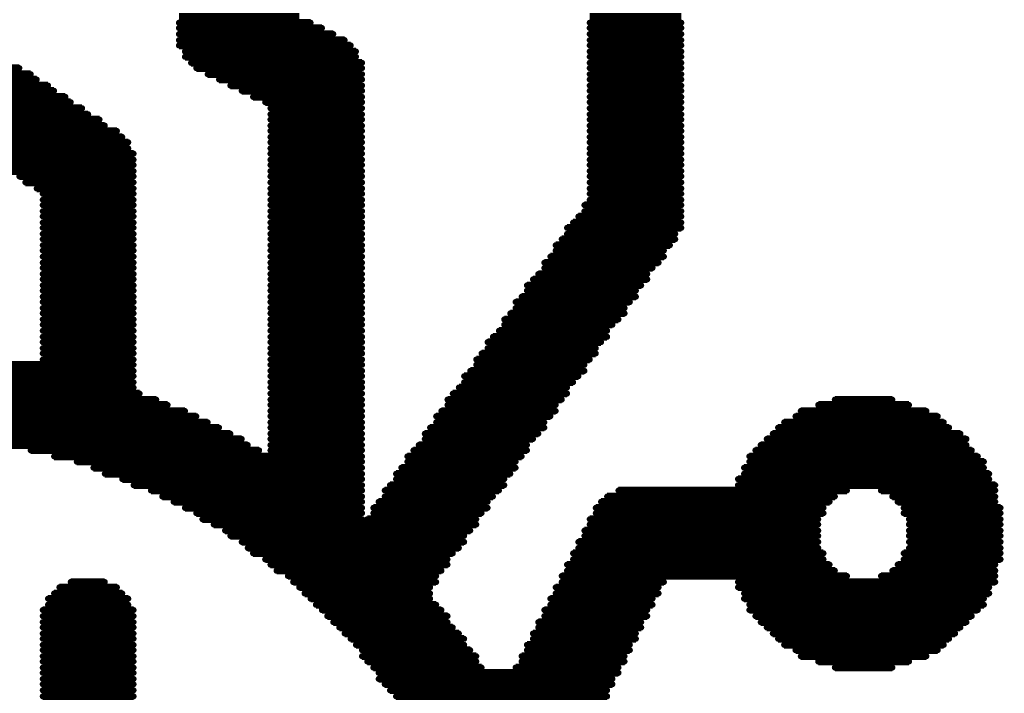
# Model space of a CAD drawing. Extents: x -0.07 to 0.95, y -0.15 to 1.54.
# Tile 14 of 19: x 0.49 to 0.62, y 0.6 to 0.69. Entities that reach past the tile are written whole.
import ezdxf

# ---------------------------------------------------------------- set-up
doc = ezdxf.new("R2010")
doc.units = 0
doc.layers.get('0').update_dxf_attribs({"linetype": 'CONTINUOUS'})
doc.layers.add('gto', color=2, linetype='CONTINUOUS')

# ---------------------------------------------------------------- blocks, each defined once
blk = doc.blocks.new('D74')
at = {"const_width": 0.0004}
blk.add_lwpolyline([(-0.0002, 0, 1), (0.0002, 0, 1)], format="xyb", close=True, dxfattribs=at)

msp = doc.modelspace()

# ---------------------------------------------------------------- linework, layer by layer
at = {"layer": 'gto', "color": 2, "const_width": 0.001}
for points in [[(0.5133, 0.6863), (0.5292, 0.6863)], [(0.5133, 0.6855), (0.5307, 0.6855)], [(0.5676, 0.6863), (0.5797, 0.6863)], [(0.5676, 0.6855), (0.5797, 0.6855)], [(0.5133, 0.6848), (0.5322, 0.6848)], [(0.5676, 0.6848), (0.5797, 0.6848)], [(0.5133, 0.684), (0.5337, 0.684)], [(0.5133, 0.6832), (0.5352, 0.6832)], [(0.5676, 0.684), (0.5797, 0.684)], [(0.5676, 0.6832), (0.5797, 0.6832)], [(0.5133, 0.6825), (0.536, 0.6825)], [(0.5141, 0.6817), (0.5367, 0.6817)], [(0.5676, 0.6825), (0.5797, 0.6825)], [(0.5676, 0.6817), (0.5797, 0.6817)], [(0.5141, 0.681), (0.5367, 0.681)], [(0.5149, 0.6802), (0.5375, 0.6802)], [(0.5676, 0.681), (0.5797, 0.681)], [(0.5676, 0.6802), (0.5797, 0.6802)], [(0.4772, 0.6795), (0.4922, 0.6795)], [(0.5156, 0.6795), (0.5375, 0.6795)], [(0.5676, 0.6795), (0.5797, 0.6795)], [(0.4772, 0.6787), (0.4937, 0.6787)], [(0.4772, 0.678), (0.4945, 0.678)], [(0.5171, 0.6787), (0.5375, 0.6787)], [(0.5186, 0.678), (0.5375, 0.678)], [(0.5676, 0.6787), (0.5797, 0.6787)], [(0.5676, 0.678), (0.5797, 0.678)], [(0.4772, 0.6772), (0.496, 0.6772)], [(0.4772, 0.6765), (0.4968, 0.6765)], [(0.5201, 0.6772), (0.5375, 0.6772)], [(0.5216, 0.6765), (0.5375, 0.6765)], [(0.5676, 0.6772), (0.5797, 0.6772)], [(0.5676, 0.6765), (0.5797, 0.6765)], [(0.4779, 0.6757), (0.4983, 0.6757)], [(0.4779, 0.675), (0.499, 0.675)], [(0.5231, 0.6757), (0.5375, 0.6757)], [(0.5247, 0.675), (0.5375, 0.675)], [(0.5676, 0.6757), (0.5797, 0.6757)], [(0.5676, 0.675), (0.5797, 0.675)], [(0.4787, 0.6742), (0.5005, 0.6742)], [(0.5254, 0.6742), (0.5375, 0.6742)], [(0.5676, 0.6742), (0.5797, 0.6742)], [(0.4794, 0.6734), (0.5013, 0.6734)], [(0.4809, 0.6727), (0.5028, 0.6727)], [(0.5254, 0.6734), (0.5375, 0.6734)], [(0.5254, 0.6727), (0.5375, 0.6727)], [(0.5676, 0.6734), (0.5797, 0.6734)], [(0.5676, 0.6727), (0.5797, 0.6727)], [(0.4817, 0.6719), (0.5035, 0.6719)], [(0.4832, 0.6712), (0.5051, 0.6712)], [(0.5254, 0.6719), (0.5375, 0.6719)], [(0.5254, 0.6712), (0.5375, 0.6712)], [(0.5676, 0.6719), (0.5797, 0.6719)], [(0.5676, 0.6712), (0.5797, 0.6712)], [(0.4839, 0.6704), (0.5058, 0.6704)], [(0.5254, 0.6704), (0.5375, 0.6704)], [(0.5676, 0.6704), (0.5797, 0.6704)], [(0.4854, 0.6697), (0.5066, 0.6697)], [(0.4862, 0.6689), (0.5066, 0.6689)], [(0.5254, 0.6697), (0.5375, 0.6697)], [(0.5254, 0.6689), (0.5375, 0.6689)], [(0.5676, 0.6697), (0.5797, 0.6697)], [(0.5676, 0.6689), (0.5797, 0.6689)], [(0.4877, 0.6682), (0.5073, 0.6682)], [(0.4885, 0.6674), (0.5073, 0.6674)], [(0.5254, 0.6682), (0.5375, 0.6682)], [(0.5254, 0.6674), (0.5375, 0.6674)], [(0.5676, 0.6682), (0.5797, 0.6682)], [(0.5676, 0.6674), (0.5797, 0.6674)], [(0.49, 0.6667), (0.5073, 0.6667)], [(0.4907, 0.6659), (0.5073, 0.6659)], [(0.5254, 0.6667), (0.5375, 0.6667)], [(0.5254, 0.6659), (0.5375, 0.6659)], [(0.5676, 0.6667), (0.5797, 0.6667)], [(0.5676, 0.6659), (0.5797, 0.6659)], [(0.4922, 0.6652), (0.5073, 0.6652)], [(0.5254, 0.6652), (0.5375, 0.6652)], [(0.5676, 0.6652), (0.5797, 0.6652)], [(0.493, 0.6644), (0.5073, 0.6644)], [(0.4945, 0.6636), (0.5073, 0.6636)], [(0.5254, 0.6644), (0.5375, 0.6644)], [(0.5254, 0.6636), (0.5375, 0.6636)], [(0.5676, 0.6644), (0.5797, 0.6644)], [(0.5676, 0.6636), (0.5797, 0.6636)], [(0.4953, 0.6629), (0.5073, 0.6629)], [(0.4953, 0.6621), (0.5073, 0.6621)], [(0.5254, 0.6629), (0.5375, 0.6629)], [(0.5254, 0.6621), (0.5375, 0.6621)], [(0.5676, 0.6629), (0.5797, 0.6629)], [(0.5676, 0.6621), (0.5797, 0.6621)], [(0.4953, 0.6614), (0.5073, 0.6614)], [(0.5254, 0.6614), (0.5375, 0.6614)], [(0.5669, 0.6614), (0.5797, 0.6614)], [(0.4953, 0.6606), (0.5073, 0.6606)], [(0.4953, 0.6599), (0.5073, 0.6599)], [(0.5254, 0.6606), (0.5375, 0.6606)], [(0.5254, 0.6599), (0.5375, 0.6599)], [(0.5661, 0.6599), (0.5797, 0.6599)], [(0.5669, 0.6606), (0.5797, 0.6606)], [(0.4953, 0.6591), (0.5073, 0.6591)], [(0.4953, 0.6584), (0.5073, 0.6584)], [(0.5254, 0.6591), (0.5375, 0.6591)], [(0.5254, 0.6584), (0.5375, 0.6584)], [(0.5646, 0.6584), (0.5797, 0.6584)], [(0.5654, 0.6591), (0.5797, 0.6591)], [(0.4953, 0.6576), (0.5073, 0.6576)], [(0.4953, 0.6569), (0.5073, 0.6569)], [(0.5254, 0.6576), (0.5375, 0.6576)], [(0.5254, 0.6569), (0.5375, 0.6569)], [(0.5639, 0.6569), (0.5789, 0.6569)], [(0.5646, 0.6576), (0.5789, 0.6576)], [(0.4953, 0.6561), (0.5073, 0.6561)], [(0.5254, 0.6561), (0.5375, 0.6561)], [(0.5631, 0.6561), (0.5782, 0.6561)], [(0.4953, 0.6554), (0.5073, 0.6554)], [(0.4953, 0.6546), (0.5073, 0.6546)], [(0.5254, 0.6554), (0.5375, 0.6554)], [(0.5254, 0.6546), (0.5375, 0.6546)], [(0.5624, 0.6546), (0.5774, 0.6546)], [(0.5631, 0.6554), (0.5774, 0.6554)], [(0.4953, 0.6538), (0.5073, 0.6538)], [(0.4953, 0.6531), (0.5073, 0.6531)], [(0.5254, 0.6538), (0.5375, 0.6538)], [(0.5254, 0.6531), (0.5375, 0.6531)], [(0.5616, 0.6538), (0.5767, 0.6538)], [(0.5616, 0.6531), (0.5759, 0.6531)], [(0.4953, 0.6523), (0.5073, 0.6523)], [(0.4953, 0.6516), (0.5073, 0.6516)], [(0.5254, 0.6523), (0.5375, 0.6523)], [(0.5254, 0.6516), (0.5375, 0.6516)], [(0.5601, 0.6516), (0.5752, 0.6516)], [(0.5608, 0.6523), (0.5752, 0.6523)], [(0.4953, 0.6508), (0.5073, 0.6508)], [(0.5254, 0.6508), (0.5375, 0.6508)], [(0.5593, 0.6508), (0.5744, 0.6508)], [(0.4953, 0.6501), (0.5073, 0.6501)], [(0.4953, 0.6493), (0.5073, 0.6493)], [(0.5254, 0.6501), (0.5375, 0.6501)], [(0.5254, 0.6493), (0.5375, 0.6493)], [(0.5586, 0.6493), (0.5737, 0.6493)], [(0.5593, 0.6501), (0.5737, 0.6501)], [(0.4953, 0.6486), (0.5073, 0.6486)], [(0.4953, 0.6478), (0.5073, 0.6478)], [(0.5254, 0.6486), (0.5375, 0.6486)], [(0.5254, 0.6478), (0.5375, 0.6478)], [(0.5578, 0.6486), (0.5729, 0.6486)], [(0.5578, 0.6478), (0.5722, 0.6478)], [(0.4953, 0.6471), (0.5073, 0.6471)], [(0.5254, 0.6471), (0.5375, 0.6471)], [(0.5571, 0.6471), (0.5722, 0.6471)], [(0.4953, 0.6463), (0.5073, 0.6463)], [(0.4953, 0.6456), (0.5073, 0.6456)], [(0.5254, 0.6463), (0.5375, 0.6463)], [(0.5254, 0.6456), (0.5375, 0.6456)], [(0.5563, 0.6463), (0.5714, 0.6463)], [(0.5563, 0.6456), (0.5706, 0.6456)], [(0.4953, 0.6448), (0.5073, 0.6448)], [(0.4953, 0.644), (0.5073, 0.644)], [(0.5254, 0.6448), (0.5375, 0.6448)], [(0.5254, 0.644), (0.5375, 0.644)], [(0.5548, 0.644), (0.5699, 0.644)], [(0.5556, 0.6448), (0.5699, 0.6448)], [(0.4953, 0.6433), (0.5073, 0.6433)], [(0.4953, 0.6425), (0.5073, 0.6425)], [(0.5254, 0.6433), (0.5375, 0.6433)], [(0.5254, 0.6425), (0.5375, 0.6425)], [(0.5541, 0.6433), (0.5691, 0.6433)], [(0.5541, 0.6425), (0.5684, 0.6425)], [(0.4953, 0.6418), (0.5073, 0.6418)], [(0.5254, 0.6418), (0.5375, 0.6418)], [(0.5533, 0.6418), (0.5684, 0.6418)], [(0.4591, 0.6403), (0.5073, 0.6403)], [(0.4953, 0.641), (0.5073, 0.641)], [(0.5254, 0.641), (0.5375, 0.641)], [(0.5254, 0.6403), (0.5375, 0.6403)], [(0.5526, 0.641), (0.5676, 0.641)], [(0.5526, 0.6403), (0.5669, 0.6403)], [(0.3286, 0.6395), (0.5073, 0.6395)], [(0.3286, 0.6388), (0.5073, 0.6388)], [(0.5254, 0.6395), (0.5375, 0.6395)], [(0.5254, 0.6388), (0.5375, 0.6388)], [(0.551, 0.6388), (0.5661, 0.6388)], [(0.5518, 0.6395), (0.5669, 0.6395)], [(0.3271, 0.6373), (0.5073, 0.6373)], [(0.3279, 0.638), (0.5073, 0.638)], [(0.5254, 0.638), (0.5375, 0.638)], [(0.5254, 0.6373), (0.5375, 0.6373)], [(0.5503, 0.6373), (0.5646, 0.6373)], [(0.551, 0.638), (0.5654, 0.638)], [(0.3271, 0.6365), (0.5081, 0.6365)], [(0.5254, 0.6365), (0.5375, 0.6365)], [(0.5495, 0.6365), (0.5646, 0.6365)], [(0.3256, 0.635), (0.5118, 0.635)], [(0.3264, 0.6357), (0.5103, 0.6357)], [(0.5254, 0.6357), (0.5375, 0.6357)], [(0.5254, 0.635), (0.5375, 0.635)], [(0.5488, 0.6357), (0.5639, 0.6357)], [(0.5488, 0.635), (0.5631, 0.635)], [(0.5978, 0.635), (0.6098, 0.635)], [(0.6, 0.6357), (0.6076, 0.6357)], [(0.3249, 0.6335), (0.5156, 0.6335)], [(0.3256, 0.6342), (0.5141, 0.6342)], [(0.5254, 0.6342), (0.5375, 0.6342)], [(0.5254, 0.6335), (0.5375, 0.6335)], [(0.5473, 0.6335), (0.5624, 0.6335)], [(0.548, 0.6342), (0.5631, 0.6342)], [(0.5948, 0.6335), (0.6136, 0.6335)], [(0.5955, 0.6342), (0.6121, 0.6342)], [(0.3241, 0.6327), (0.5171, 0.6327)], [(0.5254, 0.6327), (0.5375, 0.6327)], [(0.5473, 0.6327), (0.5616, 0.6327)], [(0.5933, 0.6327), (0.6144, 0.6327)], [(0.3234, 0.6312), (0.5201, 0.6312)], [(0.3241, 0.632), (0.5186, 0.632)], [(0.5254, 0.632), (0.5375, 0.632)], [(0.5254, 0.6312), (0.5375, 0.6312)], [(0.5458, 0.6312), (0.5608, 0.6312)], [(0.5465, 0.632), (0.5616, 0.632)], [(0.5918, 0.6312), (0.6166, 0.6312)], [(0.5925, 0.632), (0.6151, 0.632)], [(0.4839, 0.6305), (0.5216, 0.6305)], [(0.49, 0.6297), (0.5224, 0.6297)], [(0.5254, 0.6305), (0.5375, 0.6305)], [(0.5254, 0.6297), (0.5375, 0.6297)], [(0.545, 0.6297), (0.5593, 0.6297)], [(0.5458, 0.6305), (0.5601, 0.6305)], [(0.5902, 0.6297), (0.6174, 0.6297)], [(0.591, 0.6305), (0.6174, 0.6305)], [(0.4937, 0.629), (0.5239, 0.629)], [(0.4968, 0.6282), (0.5375, 0.6282)], [(0.5254, 0.629), (0.5375, 0.629)], [(0.5435, 0.6282), (0.5586, 0.6282)], [(0.5443, 0.629), (0.5593, 0.629)], [(0.5887, 0.6282), (0.6189, 0.6282)], [(0.5895, 0.629), (0.6181, 0.629)], [(0.4998, 0.6275), (0.5375, 0.6275)], [(0.5435, 0.6275), (0.5578, 0.6275)], [(0.5887, 0.6275), (0.6197, 0.6275)], [(0.502, 0.6267), (0.5375, 0.6267)], [(0.5035, 0.6259), (0.5375, 0.6259)], [(0.542, 0.6259), (0.5571, 0.6259)], [(0.5427, 0.6267), (0.5578, 0.6267)], [(0.588, 0.6267), (0.6197, 0.6267)], [(0.588, 0.6259), (0.6204, 0.6259)], [(0.5058, 0.6252), (0.5375, 0.6252)], [(0.5073, 0.6244), (0.5375, 0.6244)], [(0.5412, 0.6244), (0.5563, 0.6244)], [(0.542, 0.6252), (0.5563, 0.6252)], [(0.5872, 0.6252), (0.6204, 0.6252)], [(0.5872, 0.6244), (0.6212, 0.6244)], [(0.5096, 0.6237), (0.5375, 0.6237)], [(0.5405, 0.6237), (0.5556, 0.6237)], [(0.5714, 0.6237), (0.6016, 0.6237)], [(0.6061, 0.6237), (0.6212, 0.6237)], [(0.5111, 0.6229), (0.5375, 0.6229)], [(0.5126, 0.6222), (0.5375, 0.6222)], [(0.5397, 0.6222), (0.5541, 0.6222)], [(0.5405, 0.6229), (0.5548, 0.6229)], [(0.5691, 0.6222), (0.5993, 0.6222)], [(0.5699, 0.6229), (0.6, 0.6229)], [(0.6076, 0.6229), (0.6212, 0.6229)], [(0.6083, 0.6222), (0.6212, 0.6222)], [(0.5141, 0.6214), (0.5375, 0.6214)], [(0.5156, 0.6207), (0.5375, 0.6207)], [(0.539, 0.6214), (0.5541, 0.6214)], [(0.539, 0.6207), (0.5533, 0.6207)], [(0.5684, 0.6214), (0.5985, 0.6214)], [(0.5684, 0.6207), (0.5985, 0.6207)], [(0.6091, 0.6214), (0.6219, 0.6214)], [(0.6091, 0.6207), (0.6219, 0.6207)], [(0.5164, 0.6199), (0.5375, 0.6199)], [(0.5179, 0.6192), (0.5526, 0.6192)], [(0.5382, 0.6199), (0.5526, 0.6199)], [(0.5676, 0.6199), (0.5978, 0.6199)], [(0.5676, 0.6192), (0.5978, 0.6192)], [(0.6098, 0.6199), (0.6219, 0.6199)], [(0.6098, 0.6192), (0.6219, 0.6192)], [(0.5194, 0.6184), (0.5518, 0.6184)], [(0.5669, 0.6184), (0.5978, 0.6184)], [(0.6098, 0.6184), (0.6219, 0.6184)], [(0.5201, 0.6177), (0.551, 0.6177)], [(0.5216, 0.6169), (0.551, 0.6169)], [(0.5661, 0.6169), (0.5978, 0.6169)], [(0.5669, 0.6177), (0.5978, 0.6177)], [(0.6098, 0.6177), (0.6219, 0.6177)], [(0.6098, 0.6169), (0.6219, 0.6169)], [(0.5224, 0.6161), (0.5503, 0.6161)], [(0.5231, 0.6154), (0.5495, 0.6154)], [(0.5654, 0.6154), (0.5985, 0.6154)], [(0.5661, 0.6161), (0.5978, 0.6161)], [(0.6091, 0.6154), (0.6219, 0.6154)], [(0.6098, 0.6161), (0.6219, 0.6161)], [(0.5247, 0.6146), (0.5488, 0.6146)], [(0.5254, 0.6139), (0.5488, 0.6139)], [(0.5646, 0.6139), (0.5993, 0.6139)], [(0.5654, 0.6146), (0.5985, 0.6146)], [(0.6083, 0.6139), (0.6212, 0.6139)], [(0.6091, 0.6146), (0.6219, 0.6146)], [(0.5262, 0.6131), (0.548, 0.6131)], [(0.5646, 0.6131), (0.6, 0.6131)], [(0.6076, 0.6131), (0.6212, 0.6131)], [(0.499, 0.6116), (0.5035, 0.6116)], [(0.5277, 0.6124), (0.5473, 0.6124)], [(0.5284, 0.6116), (0.5473, 0.6116)], [(0.5639, 0.6124), (0.6016, 0.6124)], [(0.5639, 0.6116), (0.5774, 0.6116)], [(0.5872, 0.6116), (0.6212, 0.6116)], [(0.6061, 0.6124), (0.6212, 0.6124)], [(0.4968, 0.6101), (0.5058, 0.6101)], [(0.4975, 0.6109), (0.5051, 0.6109)], [(0.5292, 0.6109), (0.5465, 0.6109)], [(0.5299, 0.6101), (0.5465, 0.6101)], [(0.5631, 0.6109), (0.5767, 0.6109)], [(0.5631, 0.6101), (0.5767, 0.6101)], [(0.5872, 0.6109), (0.6204, 0.6109)], [(0.588, 0.6101), (0.6204, 0.6101)], [(0.496, 0.6094), (0.5066, 0.6094)], [(0.5307, 0.6094), (0.5465, 0.6094)], [(0.5624, 0.6094), (0.5759, 0.6094)], [(0.588, 0.6094), (0.6197, 0.6094)], [(0.4953, 0.6079), (0.5073, 0.6079)], [(0.496, 0.6086), (0.5066, 0.6086)], [(0.5314, 0.6086), (0.5473, 0.6086)], [(0.5322, 0.6079), (0.548, 0.6079)], [(0.5616, 0.6079), (0.5752, 0.6079)], [(0.5624, 0.6086), (0.5759, 0.6086)], [(0.5887, 0.6086), (0.6197, 0.6086)], [(0.5887, 0.6079), (0.6189, 0.6079)], [(0.4953, 0.6071), (0.5073, 0.6071)], [(0.4953, 0.6063), (0.5073, 0.6063)], [(0.5329, 0.6071), (0.5488, 0.6071)], [(0.5337, 0.6063), (0.5488, 0.6063)], [(0.5608, 0.6063), (0.5744, 0.6063)], [(0.5616, 0.6071), (0.5752, 0.6071)], [(0.5895, 0.6071), (0.6181, 0.6071)], [(0.5902, 0.6063), (0.6174, 0.6063)], [(0.4953, 0.6056), (0.5073, 0.6056)], [(0.4953, 0.6048), (0.5073, 0.6048)], [(0.5345, 0.6056), (0.5495, 0.6056)], [(0.5352, 0.6048), (0.5503, 0.6048)], [(0.5601, 0.6048), (0.5737, 0.6048)], [(0.5608, 0.6056), (0.5744, 0.6056)], [(0.591, 0.6056), (0.6166, 0.6056)], [(0.5918, 0.6048), (0.6159, 0.6048)], [(0.4953, 0.6041), (0.5073, 0.6041)], [(0.536, 0.6041), (0.551, 0.6041)], [(0.5601, 0.6041), (0.5737, 0.6041)], [(0.5925, 0.6041), (0.6151, 0.6041)], [(0.4953, 0.6033), (0.5073, 0.6033)], [(0.4953, 0.6026), (0.5073, 0.6026)], [(0.5367, 0.6033), (0.551, 0.6033)], [(0.5375, 0.6026), (0.5518, 0.6026)], [(0.5593, 0.6033), (0.5729, 0.6033)], [(0.5593, 0.6026), (0.5729, 0.6026)], [(0.5933, 0.6033), (0.6144, 0.6033)], [(0.5948, 0.6026), (0.6136, 0.6026)], [(0.4953, 0.6018), (0.5073, 0.6018)], [(0.4953, 0.6011), (0.5073, 0.6011)], [(0.5375, 0.6018), (0.5526, 0.6018)], [(0.5382, 0.6011), (0.5526, 0.6011)], [(0.5586, 0.6018), (0.5722, 0.6018)], [(0.5586, 0.6011), (0.5722, 0.6011)], [(0.5955, 0.6018), (0.6121, 0.6018)], [(0.5978, 0.6011), (0.6098, 0.6011)], [(0.4953, 0.6003), (0.5073, 0.6003)], [(0.4953, 0.5996), (0.5073, 0.5996)], [(0.539, 0.6003), (0.5533, 0.6003)], [(0.5397, 0.5996), (0.5714, 0.5996)], [(0.5578, 0.6003), (0.5714, 0.6003)], [(0.6, 0.6003), (0.6076, 0.6003)], [(0.4953, 0.5988), (0.5073, 0.5988)], [(0.5397, 0.5988), (0.5706, 0.5988)], [(0.4953, 0.5981), (0.5073, 0.5981)], [(0.4953, 0.5973), (0.5073, 0.5973)], [(0.5405, 0.5981), (0.5706, 0.5981)], [(0.5412, 0.5973), (0.5699, 0.5973)], [(0.4953, 0.5965), (0.5073, 0.5965)], [(0.542, 0.5965), (0.5699, 0.5965)]]:
    msp.add_lwpolyline(points, dxfattribs=at)

# ---------------------------------------------------------------- block references
at = {"layer": 'gto'}
for p in [(0.5133, 0.6855), (0.5307, 0.6855), (0.5676, 0.6855), (0.5797, 0.6855), (0.5133, 0.6848), (0.5322, 0.6848), (0.5676, 0.6848), (0.5797, 0.6848), (0.5133, 0.684), (0.5133, 0.6832), (0.5337, 0.684), (0.5352, 0.6832), (0.5676, 0.684), (0.5676, 0.6832), (0.5797, 0.684), (0.5797, 0.6832), (0.5133, 0.6825), (0.5141, 0.6817), (0.536, 0.6825), (0.5367, 0.6817), (0.5676, 0.6825), (0.5676, 0.6817), (0.5797, 0.6825), (0.5797, 0.6817), (0.5141, 0.681), (0.5367, 0.681), (0.5676, 0.681), (0.5797, 0.681), (0.4922, 0.6795), (0.5149, 0.6802), (0.5156, 0.6795), (0.5375, 0.6802), (0.5375, 0.6795), (0.5676, 0.6802), (0.5676, 0.6795), (0.5797, 0.6802), (0.5797, 0.6795), (0.4937, 0.6787), (0.4945, 0.678), (0.5171, 0.6787), (0.5186, 0.678), (0.5375, 0.6787), (0.5375, 0.678), (0.5676, 0.6787), (0.5676, 0.678), (0.5797, 0.6787), (0.5797, 0.678), (0.496, 0.6772), (0.4968, 0.6765), (0.5201, 0.6772), (0.5216, 0.6765), (0.5375, 0.6772), (0.5375, 0.6765), (0.5676, 0.6772), (0.5676, 0.6765), (0.5797, 0.6772), (0.5797, 0.6765), (0.4983, 0.6757), (0.5231, 0.6757), (0.5375, 0.6757), (0.5676, 0.6757), (0.5797, 0.6757), (0.499, 0.675), (0.5005, 0.6742), (0.5247, 0.675), (0.5254, 0.6742), (0.5375, 0.675), (0.5375, 0.6742), (0.5676, 0.675), (0.5676, 0.6742), (0.5797, 0.675), (0.5797, 0.6742), (0.5013, 0.6734), (0.5028, 0.6727), (0.5254, 0.6734), (0.5254, 0.6727), (0.5375, 0.6734), (0.5375, 0.6727), (0.5676, 0.6734), (0.5676, 0.6727), (0.5797, 0.6734), (0.5797, 0.6727), (0.5035, 0.6719), (0.5051, 0.6712), (0.5254, 0.6719), (0.5254, 0.6712), (0.5375, 0.6719), (0.5375, 0.6712), (0.5676, 0.6719), (0.5676, 0.6712), (0.5797, 0.6719), (0.5797, 0.6712), (0.5058, 0.6704), (0.5254, 0.6704), (0.5375, 0.6704), (0.5676, 0.6704), (0.5797, 0.6704), (0.5066, 0.6697), (0.5066, 0.6689), (0.5254, 0.6697), (0.5254, 0.6689), (0.5375, 0.6697), (0.5375, 0.6689), (0.5676, 0.6697), (0.5676, 0.6689), (0.5797, 0.6697), (0.5797, 0.6689), (0.5073, 0.6682), (0.5073, 0.6674), (0.5254, 0.6682), (0.5254, 0.6674), (0.5375, 0.6682), (0.5375, 0.6674), (0.5676, 0.6682), (0.5676, 0.6674), (0.5797, 0.6682), (0.5797, 0.6674), (0.5073, 0.6667), (0.5254, 0.6667), (0.5375, 0.6667), (0.5676, 0.6667), (0.5797, 0.6667), (0.4922, 0.6652), (0.5073, 0.6659), (0.5073, 0.6652), (0.5254, 0.6659), (0.5254, 0.6652), (0.5375, 0.6659), (0.5375, 0.6652), (0.5676, 0.6659), (0.5676, 0.6652), (0.5797, 0.6659), (0.5797, 0.6652), (0.493, 0.6644), (0.4945, 0.6636), (0.5073, 0.6644), (0.5073, 0.6636), (0.5254, 0.6644), (0.5254, 0.6636), (0.5375, 0.6644), (0.5375, 0.6636), (0.5676, 0.6644), (0.5676, 0.6636), (0.5797, 0.6644), (0.5797, 0.6636), (0.4953, 0.6629), (0.4953, 0.6621), (0.5073, 0.6629), (0.5073, 0.6621), (0.5254, 0.6629), (0.5254, 0.6621), (0.5375, 0.6629), (0.5375, 0.6621), (0.5676, 0.6629), (0.5676, 0.6621), (0.5797, 0.6629), (0.5797, 0.6621), (0.4953, 0.6614), (0.5073, 0.6614), (0.5254, 0.6614), (0.5375, 0.6614), (0.5669, 0.6614), (0.5797, 0.6614), (0.4953, 0.6606), (0.4953, 0.6599), (0.5073, 0.6606), (0.5073, 0.6599), (0.5254, 0.6606), (0.5254, 0.6599), (0.5375, 0.6606), (0.5375, 0.6599), (0.5661, 0.6599), (0.5669, 0.6606), (0.5797, 0.6606), (0.5797, 0.6599), (0.4953, 0.6591), (0.4953, 0.6584), (0.5073, 0.6591), (0.5073, 0.6584), (0.5254, 0.6591), (0.5254, 0.6584), (0.5375, 0.6591), (0.5375, 0.6584), (0.5646, 0.6584), (0.5654, 0.6591), (0.5797, 0.6591), (0.5797, 0.6584), (0.4953, 0.6576), (0.4953, 0.6569), (0.5073, 0.6576), (0.5073, 0.6569), (0.5254, 0.6576), (0.5254, 0.6569), (0.5375, 0.6576), (0.5375, 0.6569), (0.5639, 0.6569), (0.5646, 0.6576), (0.5789, 0.6576), (0.5789, 0.6569), (0.4953, 0.6561), (0.5073, 0.6561), (0.5254, 0.6561), (0.5375, 0.6561), (0.5631, 0.6561), (0.5782, 0.6561), (0.4953, 0.6554), (0.4953, 0.6546), (0.5073, 0.6554), (0.5073, 0.6546), (0.5254, 0.6554), (0.5254, 0.6546), (0.5375, 0.6554), (0.5375, 0.6546), (0.5624, 0.6546), (0.5631, 0.6554), (0.5774, 0.6554), (0.5774, 0.6546), (0.4953, 0.6538), (0.4953, 0.6531), (0.5073, 0.6538), (0.5073, 0.6531), (0.5254, 0.6538), (0.5254, 0.6531), (0.5375, 0.6538), (0.5375, 0.6531), (0.5616, 0.6538), (0.5616, 0.6531), (0.5759, 0.6531), (0.5767, 0.6538), (0.4953, 0.6523), (0.5073, 0.6523), (0.5254, 0.6523), (0.5375, 0.6523), (0.5608, 0.6523), (0.5752, 0.6523), (0.4953, 0.6516), (0.4953, 0.6508), (0.5073, 0.6516), (0.5073, 0.6508), (0.5254, 0.6516), (0.5254, 0.6508), (0.5375, 0.6516), (0.5375, 0.6508), (0.5593, 0.6508), (0.5601, 0.6516), (0.5744, 0.6508), (0.5752, 0.6516), (0.4953, 0.6501), (0.4953, 0.6493), (0.5073, 0.6501), (0.5073, 0.6493), (0.5254, 0.6501), (0.5254, 0.6493), (0.5375, 0.6501), (0.5375, 0.6493), (0.5586, 0.6493), (0.5593, 0.6501), (0.5737, 0.6501), (0.5737, 0.6493), (0.4953, 0.6486), (0.4953, 0.6478), (0.5073, 0.6486), (0.5073, 0.6478), (0.5254, 0.6486), (0.5254, 0.6478), (0.5375, 0.6486), (0.5375, 0.6478), (0.5578, 0.6486), (0.5578, 0.6478), (0.5722, 0.6478), (0.5729, 0.6486), (0.4953, 0.6471), (0.5073, 0.6471), (0.5254, 0.6471), (0.5375, 0.6471), (0.5571, 0.6471), (0.5722, 0.6471), (0.4953, 0.6463), (0.4953, 0.6456), (0.5073, 0.6463), (0.5073, 0.6456), (0.5254, 0.6463), (0.5254, 0.6456), (0.5375, 0.6463), (0.5375, 0.6456), (0.5563, 0.6463), (0.5563, 0.6456), (0.5706, 0.6456), (0.5714, 0.6463), (0.4953, 0.6448), (0.4953, 0.644), (0.5073, 0.6448), (0.5073, 0.644), (0.5254, 0.6448), (0.5254, 0.644), (0.5375, 0.6448), (0.5375, 0.644), (0.5548, 0.644), (0.5556, 0.6448), (0.5699, 0.6448), (0.5699, 0.644), (0.4953, 0.6433), (0.5073, 0.6433), (0.5254, 0.6433), (0.5375, 0.6433), (0.5541, 0.6433), (0.5691, 0.6433), (0.4953, 0.6425), (0.4953, 0.6418), (0.5073, 0.6425), (0.5073, 0.6418), (0.5254, 0.6425), (0.5254, 0.6418), (0.5375, 0.6425), (0.5375, 0.6418), (0.5533, 0.6418), (0.5541, 0.6425), (0.5684, 0.6425), (0.5684, 0.6418), (0.4953, 0.641), (0.5073, 0.641), (0.5073, 0.6403), (0.5254, 0.641), (0.5254, 0.6403), (0.5375, 0.641), (0.5375, 0.6403), (0.5526, 0.641), (0.5526, 0.6403), (0.5669, 0.6403), (0.5676, 0.641), (0.5073, 0.6395), (0.5073, 0.6388), (0.5254, 0.6395), (0.5254, 0.6388), (0.5375, 0.6395), (0.5375, 0.6388), (0.551, 0.6388), (0.5518, 0.6395), (0.5661, 0.6388), (0.5669, 0.6395), (0.5073, 0.638), (0.5254, 0.638), (0.5375, 0.638), (0.551, 0.638), (0.5654, 0.638), (0.5073, 0.6373), (0.5081, 0.6365), (0.5254, 0.6373), (0.5254, 0.6365), (0.5375, 0.6373), (0.5375, 0.6365), (0.5495, 0.6365), (0.5503, 0.6373), (0.5646, 0.6373), (0.5646, 0.6365), (0.5103, 0.6357), (0.5118, 0.635), (0.5254, 0.6357), (0.5254, 0.635), (0.5375, 0.6357), (0.5375, 0.635), (0.5488, 0.6357), (0.5488, 0.635), (0.5631, 0.635), (0.5639, 0.6357), (0.5978, 0.635), (0.6, 0.6357), (0.6076, 0.6357), (0.6098, 0.635), (0.5141, 0.6342), (0.5156, 0.6335), (0.5254, 0.6342), (0.5254, 0.6335), (0.5375, 0.6342), (0.5375, 0.6335), (0.5473, 0.6335), (0.548, 0.6342), (0.5624, 0.6335), (0.5631, 0.6342), (0.5948, 0.6335), (0.5955, 0.6342), (0.6121, 0.6342), (0.6136, 0.6335), (0.5171, 0.6327), (0.5254, 0.6327), (0.5375, 0.6327), (0.5473, 0.6327), (0.5616, 0.6327), (0.5933, 0.6327), (0.6144, 0.6327), (0.5186, 0.632), (0.5201, 0.6312), (0.5254, 0.632), (0.5254, 0.6312), (0.5375, 0.632), (0.5375, 0.6312), (0.5458, 0.6312), (0.5465, 0.632), (0.5608, 0.6312), (0.5616, 0.632), (0.5918, 0.6312), (0.5925, 0.632), (0.6151, 0.632), (0.6166, 0.6312), (0.5216, 0.6305), (0.5224, 0.6297), (0.5254, 0.6305), (0.5254, 0.6297), (0.5375, 0.6305), (0.5375, 0.6297), (0.545, 0.6297), (0.5458, 0.6305), (0.5593, 0.6297), (0.5601, 0.6305), (0.5902, 0.6297), (0.591, 0.6305), (0.6174, 0.6305), (0.6174, 0.6297), (0.4937, 0.629), (0.5239, 0.629), (0.5254, 0.629), (0.5375, 0.629), (0.5443, 0.629), (0.5593, 0.629), (0.5895, 0.629), (0.6181, 0.629), (0.4968, 0.6282), (0.4998, 0.6275), (0.5375, 0.6282), (0.5375, 0.6275), (0.5435, 0.6282), (0.5435, 0.6275), (0.5578, 0.6275), (0.5586, 0.6282), (0.5887, 0.6282), (0.5887, 0.6275), (0.6189, 0.6282), (0.6197, 0.6275), (0.502, 0.6267), (0.5035, 0.6259), (0.5375, 0.6267), (0.5375, 0.6259), (0.542, 0.6259), (0.5427, 0.6267), (0.5571, 0.6259), (0.5578, 0.6267), (0.588, 0.6267), (0.588, 0.6259), (0.6197, 0.6267), (0.6204, 0.6259), (0.5058, 0.6252), (0.5073, 0.6244), (0.5375, 0.6252), (0.5375, 0.6244), (0.5412, 0.6244), (0.542, 0.6252), (0.5563, 0.6252), (0.5563, 0.6244), (0.5872, 0.6252), (0.5872, 0.6244), (0.6204, 0.6252), (0.6212, 0.6244), (0.5096, 0.6237), (0.5375, 0.6237), (0.5405, 0.6237), (0.5556, 0.6237), (0.5714, 0.6237), (0.6016, 0.6237), (0.6061, 0.6237), (0.6212, 0.6237), (0.5111, 0.6229), (0.5126, 0.6222), (0.5375, 0.6229), (0.5375, 0.6222), (0.5397, 0.6222), (0.5405, 0.6229), (0.5541, 0.6222), (0.5548, 0.6229), (0.5691, 0.6222), (0.5699, 0.6229), (0.5993, 0.6222), (0.6, 0.6229), (0.6076, 0.6229), (0.6083, 0.6222), (0.6212, 0.6229), (0.6212, 0.6222), (0.5141, 0.6214), (0.5156, 0.6207), (0.5375, 0.6214), (0.5375, 0.6207), (0.539, 0.6214), (0.539, 0.6207), (0.5533, 0.6207), (0.5541, 0.6214), (0.5684, 0.6214), (0.5684, 0.6207), (0.5985, 0.6214), (0.5985, 0.6207), (0.6091, 0.6214), (0.6091, 0.6207), (0.6219, 0.6214), (0.6219, 0.6207), (0.5164, 0.6199), (0.5179, 0.6192), (0.5375, 0.6199), (0.5382, 0.6199), (0.5526, 0.6199), (0.5526, 0.6192), (0.5676, 0.6199), (0.5676, 0.6192), (0.5978, 0.6199), (0.5978, 0.6192), (0.6098, 0.6199), (0.6098, 0.6192), (0.6219, 0.6199), (0.6219, 0.6192), (0.5194, 0.6184), (0.5518, 0.6184), (0.5669, 0.6184), (0.5978, 0.6184), (0.6098, 0.6184), (0.6219, 0.6184), (0.5201, 0.6177), (0.5216, 0.6169), (0.551, 0.6177), (0.551, 0.6169), (0.5661, 0.6169), (0.5669, 0.6177), (0.5978, 0.6177), (0.5978, 0.6169), (0.6098, 0.6177), (0.6098, 0.6169), (0.6219, 0.6177), (0.6219, 0.6169), (0.5224, 0.6161), (0.5231, 0.6154), (0.5495, 0.6154), (0.5503, 0.6161), (0.5654, 0.6154), (0.5661, 0.6161), (0.5978, 0.6161), (0.5985, 0.6154), (0.6091, 0.6154), (0.6098, 0.6161), (0.6219, 0.6161), (0.6219, 0.6154), (0.5247, 0.6146), (0.5488, 0.6146), (0.5654, 0.6146), (0.5985, 0.6146), (0.6091, 0.6146), (0.6219, 0.6146), (0.5254, 0.6139), (0.5262, 0.6131), (0.548, 0.6131), (0.5488, 0.6139), (0.5646, 0.6139), (0.5646, 0.6131), (0.5993, 0.6139), (0.6, 0.6131), (0.6076, 0.6131), (0.6083, 0.6139), (0.6212, 0.6139), (0.6212, 0.6131), (0.499, 0.6116), (0.5035, 0.6116), (0.5277, 0.6124), (0.5284, 0.6116), (0.5473, 0.6124), (0.5473, 0.6116), (0.5639, 0.6124), (0.5639, 0.6116), (0.5774, 0.6116), (0.5872, 0.6116), (0.6016, 0.6124), (0.6061, 0.6124), (0.6212, 0.6124), (0.6212, 0.6116), (0.4968, 0.6101), (0.4975, 0.6109), (0.5051, 0.6109), (0.5058, 0.6101), (0.5292, 0.6109), (0.5299, 0.6101), (0.5465, 0.6109), (0.5465, 0.6101), (0.5631, 0.6109), (0.5631, 0.6101), (0.5767, 0.6109), (0.5767, 0.6101), (0.5872, 0.6109), (0.588, 0.6101), (0.6204, 0.6109), (0.6204, 0.6101), (0.496, 0.6094), (0.5066, 0.6094), (0.5307, 0.6094), (0.5465, 0.6094), (0.5624, 0.6094), (0.5759, 0.6094), (0.588, 0.6094), (0.6197, 0.6094), (0.4953, 0.6079), (0.496, 0.6086), (0.5066, 0.6086), (0.5073, 0.6079), (0.5314, 0.6086), (0.5322, 0.6079), (0.5473, 0.6086), (0.548, 0.6079), (0.5616, 0.6079), (0.5624, 0.6086), (0.5752, 0.6079), (0.5759, 0.6086), (0.5887, 0.6086), (0.5887, 0.6079), (0.6189, 0.6079), (0.6197, 0.6086), (0.4953, 0.6071), (0.4953, 0.6063), (0.5073, 0.6071), (0.5073, 0.6063), (0.5329, 0.6071), (0.5337, 0.6063), (0.5488, 0.6071), (0.5488, 0.6063), (0.5608, 0.6063), (0.5616, 0.6071), (0.5744, 0.6063), (0.5752, 0.6071), (0.5895, 0.6071), (0.5902, 0.6063), (0.6174, 0.6063), (0.6181, 0.6071), (0.4953, 0.6056), (0.4953, 0.6048), (0.5073, 0.6056), (0.5073, 0.6048), (0.5345, 0.6056), (0.5352, 0.6048), (0.5495, 0.6056), (0.5503, 0.6048), (0.5601, 0.6048), (0.5608, 0.6056), (0.5737, 0.6048), (0.5744, 0.6056), (0.591, 0.6056), (0.5918, 0.6048), (0.6159, 0.6048), (0.6166, 0.6056), (0.4953, 0.6041), (0.5073, 0.6041), (0.536, 0.6041), (0.551, 0.6041), (0.5601, 0.6041), (0.5737, 0.6041), (0.5925, 0.6041), (0.6151, 0.6041), (0.4953, 0.6033), (0.4953, 0.6026), (0.5073, 0.6033), (0.5073, 0.6026), (0.5367, 0.6033), (0.5375, 0.6026), (0.551, 0.6033), (0.5518, 0.6026), (0.5593, 0.6033), (0.5593, 0.6026), (0.5729, 0.6033), (0.5729, 0.6026), (0.5933, 0.6033), (0.5948, 0.6026), (0.6136, 0.6026), (0.6144, 0.6033), (0.4953, 0.6018), (0.4953, 0.6011), (0.5073, 0.6018), (0.5073, 0.6011), (0.5375, 0.6018), (0.5382, 0.6011), (0.5526, 0.6018), (0.5526, 0.6011), (0.5586, 0.6018), (0.5586, 0.6011), (0.5722, 0.6018), (0.5722, 0.6011), (0.5955, 0.6018), (0.5978, 0.6011), (0.6098, 0.6011), (0.6121, 0.6018), (0.4953, 0.6003), (0.4953, 0.5996), (0.5073, 0.6003), (0.5073, 0.5996), (0.539, 0.6003), (0.5397, 0.5996), (0.5533, 0.6003), (0.5578, 0.6003), (0.5714, 0.6003), (0.5714, 0.5996), (0.6, 0.6003), (0.6076, 0.6003), (0.4953, 0.5988), (0.5073, 0.5988), (0.5397, 0.5988), (0.5706, 0.5988), (0.4953, 0.5981), (0.4953, 0.5973), (0.5073, 0.5981), (0.5073, 0.5973), (0.5405, 0.5981), (0.5412, 0.5973), (0.5699, 0.5973), (0.5706, 0.5981), (0.4953, 0.5965), (0.5073, 0.5965), (0.542, 0.5965), (0.5699, 0.5965)]:
    msp.add_blockref('D74', p, dxfattribs=at)

doc.saveas('drawing.dxf')
